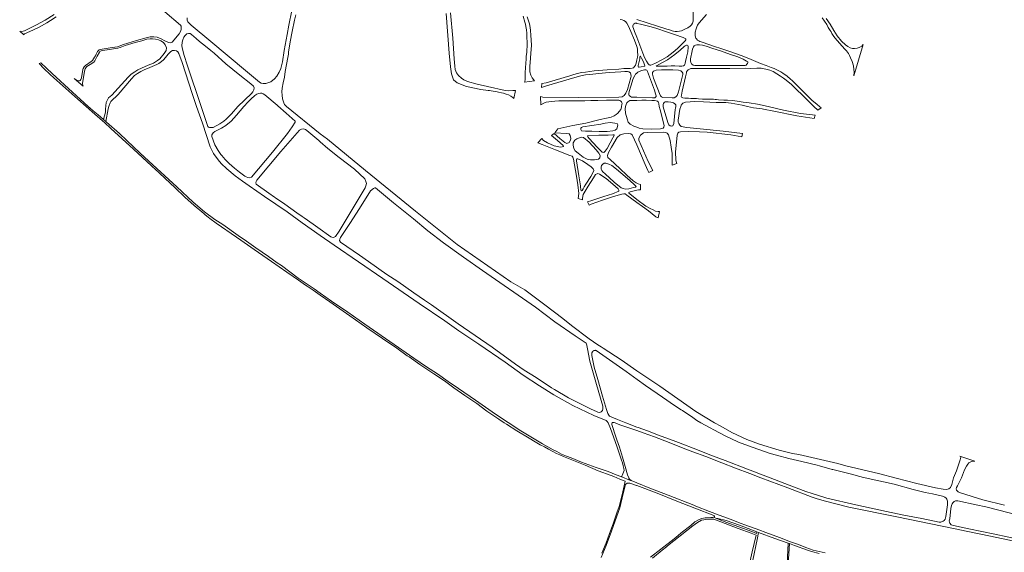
# Model space of a CAD drawing. Extents: x 146402 to 164798, y 455483 to 464134.
# Tile 3 of 256: x 150525 to 152080, y 456295 to 457137. Entities that reach past the tile are written whole.
import ezdxf

# ---------------------------------------------------------------- set-up
doc = ezdxf.new("R2010")
doc.units = 0
doc.header["$LTSCALE"] = 0.2
doc.layers.add('B-XX-VH-VERHARDING_ASFALT-GV', color=252, linetype='CONTINUOUS', lineweight=18)
doc.layers.add('B-XX-VH-VERHARDING_FUNDERING_ZAND-GV', color=252, linetype='CONTINUOUS', lineweight=18)

msp = doc.modelspace()

# ---------------------------------------------------------------- linework, layer by layer
at = {"layer": 'B-XX-VH-VERHARDING_ASFALT-GV'}
for points in [[(151797.256, 456294.487), (151778.302, 456298.621), (151766.945, 456302.794), (151755.192, 456307.502), (151741.076, 456312.714), (151726.565, 456318.149), (151707.73, 456325.275), (151688.144, 456332.362), (151674.689, 456337.149), (151660.664, 456342.67), (151648.71, 456347.158), (151629.943, 456354.327), (151614.747, 456360.033), (151593.376, 456368.394), (151589.848, 456369.781), (151549.392, 456385.663), (151520.725, 456396.924), (151500, 456405.091), (151491.01, 456408.634), (151490.022, 456409.023), (151474.748, 456414.938), (151467.172, 456417.872), (151460.814, 456420.404), (151454.653, 456422.857), (151435.743, 456429.404), (151412.364, 456438.036), (151396.195, 456444.454), (151388.74, 456447.293), (151381.002, 456450.704), (151373.46, 456454.576), (151367.967, 456457.333), (151350.818, 456466.596), (151316.758, 456487.099), (151276.625, 456513.562), (151244.958, 456535.662), (151218.471, 456554.164), (151201.908, 456565.306), (151185.051, 456577.204), (151167.587, 456588.661), (151148.023, 456602.285), (151116.927, 456623.859), (151070.242, 456656.094), (151043.721, 456674.635), (151018.023, 456692.241), (151000, 456704.819), (150990.334, 456711.565), (150965.336, 456728.642), (150938.965, 456748.317), (150931.995, 456752.9), (150918.065, 456762.554), (150898.116, 456776.346), (150883.44, 456787.036), (150870.484, 456795.802), (150846.149, 456813.537), (150833.803, 456821.472), (150817.394, 456833.428), (150799.362, 456848.529), (150773.335, 456872.852), (150735.731, 456907.455), (150715.763, 456926.103), (150705.333, 456935.906), (150682.897, 456957.034), (150662.59, 456975.241), (150661.479, 456976.194), (150657.868, 456979.29), (150649.493, 456986.473), (150641.614, 456992.77), (150636.432, 456997.327), (150633.478, 457000), (150602.263, 457028.244), (150576.806, 457051.706), (150558.961, 457068.559), (150556.236, 457067.592), (150563.782, 457059.701), (150573.538, 457050.361), (150579.518, 457045.104), (150617.03, 457011.394), (150630.127, 457000), (150639.893, 456991.504), (150656.255, 456976.877), (150659.103, 456974.331), (150669.517, 456965.021), (150705.011, 456932.251), (150733.592, 456905.81), (150735.732, 456903.839), (150738.106, 456901.658), (150771.146, 456871.249), (150786.277, 456856.412), (150801.153, 456843.138), (150815.982, 456830.657), (150818.423, 456828.603), (150823.096, 456824.669), (150825.858, 456822.636), (150835.618, 456815.451), (150867.991, 456793.139), (150874.831, 456788.384), (150895.564, 456773.971), (150923.059, 456754.972), (150947.462, 456738.223), (150965.743, 456725.358), (150976.922, 456717.631), (150979.464, 456715.874), (150988.741, 456709.461), (151000, 456701.564), (151015.204, 456690.9), (151046.85, 456668.988), (151073.812, 456650.166), (151098.205, 456633.372), (151121.163, 456617.717), (151137.457, 456605.965), (151140.521, 456604.236), (151157.5, 456592.388), (151179.438, 456577.325), (151195.972, 456566.083), (151211.124, 456555.312), (151228.342, 456543.402), (151247.065, 456530.278), (151263.333, 456518.649), (151280.462, 456506.761), (151282.231, 456505.582), (151290.711, 456500), (151294.3, 456497.637), (151310.664, 456487.177), (151329.742, 456475.817), (151339.445, 456469.95), (151347.257, 456465.448), (151353.936, 456461.836), (151360.431, 456458.206), (151367.152, 456454.643), (151373.191, 456451.746), (151378.455, 456449.238), (151383.912, 456446.925), (151394.539, 456442.334), (151418.31, 456433.073), (151439.146, 456424.289), (151459.5, 456416.575), (151463.487, 456415.051), (151473.06, 456411.176), (151481.372, 456407.66), (151479.962, 456400.444), (151476.547, 456386.149), (151473.664, 456374.265), (151472.024, 456367.729), (151469.112, 456359.192), (151463.057, 456342.024), (151456.975, 456325.25), (151451.409, 456310.293), (151444.941, 456293.905)], [(151443.812, 456287.131), (151451.559, 456306.321), (151459.87, 456328.84), (151468.443, 456352.728), (151472.983, 456365.449), (151474.832, 456372.622), (151477.055, 456381.408), (151482.291, 456402.377), (151483.16, 456403.546), (151484.161, 456404.071), (151484.893, 456404.455), (151486.267, 456404.851), (151488.725, 456404.62), (151488.9, 456404.564), (151499.534, 456401.16), (151500, 456400.984), (151532.293, 456388.753), (151563.196, 456376.109), (151591.496, 456364.963), (151621.296, 456353.563), (151622.403, 456353.122), (151622.469, 456352.977), (151622.347, 456351.883), (151621.294, 456350.829), (151621.196, 456350.804), (151625.91, 456348.925), (151627.981, 456348.762), (151641.1, 456345.669), (151641.156, 456345.647), (151662.059, 456338.196), (151682.573, 456330.449), (151689.473, 456327.891), (151692.313, 456326.839), (151717.665, 456317.441), (151738.929, 456309.783), (151740.879, 456309.107), (151749.032, 456306.145), (151769.547, 456298.559), (151775.942, 456296.522), (151787.852, 456293.676)]]:
    msp.add_lwpolyline(points, dxfattribs=at)
at = {"layer": 'B-XX-VH-VERHARDING_FUNDERING_ZAND-GV'}
for points in [[(150579.926, 457144.896), (150565.832, 457136.014), (150552.07, 457128.582), (150533.079, 457119.459), (150528.692, 457118.095), (150527.631, 457117.999), (150526.367, 457118.363), (150525.404, 457119.008), (150532.096, 457113.109), (150532.306, 457113.933), (150533.113, 457114.489), (150546.243, 457120.273), (150555.913, 457125.246), (150568.002, 457132.108), (150574.002, 457135.888), (150582.751, 457141.377)], [(150754.534, 457149.58), (150779.518, 457128.507), (150780.499, 457126.806), (150780.639, 457124.604), (150780.597, 457121.566), (150779.553, 457118.488), (150777.381, 457114.821), (150766.046, 457101.258), (150763.125, 457100.543), (150760.518, 457100.85), (150754.829, 457103.527), (150748.704, 457106.811), (150742.496, 457109.492), (150737.112, 457110.084), (150731.525, 457110), (150725.026, 457108.117), (150709.692, 457104.15), (150689.229, 457097.593), (150679.932, 457094.184), (150671.308, 457092.765), (150655.881, 457090.37), (150653.272, 457089.968), (150650.775, 457089.104), (150649.086, 457087.934), (150648.192, 457086.569), (150646.193, 457082.345), (150644.944, 457079.91), (150643.69, 457077.559), (150640.484, 457072.435), (150638.217, 457070.619), (150629.521, 457064.583), (150627.172, 457062.454), (150625.446, 457059.946), (150625.01, 457058.172), (150622.931, 457045.199), (150622.096, 457042.412), (150620.846, 457041.026), (150619.976, 457040.548), (150618.612, 457040.152), (150616.236, 457040.715), (150611.409, 457043.854), (150625.791, 457031.653), (150624.917, 457033.143), (150624.552, 457036.098), (150627.675, 457055.676), (150628.687, 457059.281), (150629.714, 457060.913), (150631.535, 457062.732), (150636.486, 457065.897), (150642.272, 457069.8), (150643.841, 457071.728), (150647.758, 457079.127), (150651.193, 457085.874), (150652.075, 457086.916), (150653.989, 457087.813), (150656.863, 457088.429), (150680.441, 457091.845), (150684.151, 457093.122), (150692.12, 457095.958), (150707.783, 457100.957), (150718.191, 457103.578), (150726.338, 457105.994), (150731.383, 457106.901), (150735.344, 457106.902), (150740.052, 457106.415), (150744.526, 457105.266), (150748.058, 457103.568), (150752.391, 457100.666), (150755.361, 457097.254), (150756.993, 457092.664), (150756.47, 457088.473), (150753.325, 457083.39), (150746.646, 457075.305), (150742.989, 457072.277), (150736.681, 457068.435), (150728.279, 457064.846), (150717.565, 457060.366), (150712.025, 457057.643), (150707.048, 457054.533), (150701.686, 457051.069), (150696.722, 457046.353), (150680.935, 457028.645), (150670.909, 457017.777), (150665.508, 457013.719), (150661.887, 457006.309), (150660.712, 456995.81), (150660.781, 456990.819), (150657.868, 456979.29), (150661.479, 456976.194), (150665.377, 456995.912), (150666.227, 457000), (150666.469, 457001.162), (150668.036, 457005.447), (150669.157, 457007.78), (150680.815, 457018.5), (150702.093, 457043.684), (150706.87, 457048.513), (150711.615, 457051.981), (150716.809, 457055.294), (150722.224, 457057.833), (150730.885, 457061.165), (150741.708, 457065.979), (150745.158, 457067.882), (150749.507, 457070.757), (150752.514, 457073.475), (150755.53, 457077.149), (150759.764, 457082.521), (150764.124, 457086.906), (150766.747, 457088.503), (150769.755, 457088.495), (150772.905, 457087.832), (150774.926, 457086.339), (150776.81, 457083.518), (150781.843, 457069.372), (150797.84, 457020.514), (150804.808, 457000), (150813.914, 456973.19), (150826.367, 456936.201), (150831.35, 456925.34), (150839.06, 456915.268), (150843.482, 456909.842), (150852.704, 456901.021), (150865.62, 456890.446), (150877.135, 456882.017), (150887.872, 456874.21), (150912.123, 456857.779), (150947.712, 456833.251), (150971.577, 456815.786), (151000, 456796.036), (151022.241, 456780.582), (151098.717, 456728.214), (151156.476, 456688.57), (151196.891, 456661.095), (151218.786, 456645.484), (151250.659, 456624.233), (151291.976, 456595.887), (151320.4, 456575.525), (151345.995, 456558.318), (151368.88, 456544.293), (151399.141, 456527.203), (151432.089, 456511.466), (151451.461, 456503.683), (151452.955, 456502.14), (151454.536, 456500), (151458.326, 456490.791), (151468.535, 456463.045), (151475.492, 456441.145), (151477.078, 456436.505), (151478.331, 456432.084), (151479.614, 456428.058), (151479.723, 456424.408), (151478.013, 456419.31), (151477.05, 456416.602), (151476.429, 456415.513), (151476.28, 456415.378), (151476.017, 456415.176), (151475.328, 456415.014), (151474.748, 456414.938), (151490.022, 456409.023), (151491.01, 456408.634), (151488.778, 456410.399), (151488.372, 456410.971), (151487.384, 456412.775), (151487.213, 456413.087), (151485.391, 456417.548), (151481.775, 456430.807), (151477.179, 456445.54), (151472.378, 456461.741), (151468.424, 456472.874), (151465.44, 456482.39), (151462.219, 456492.338), (151460.737, 456497.184), (151460.538, 456499.094), (151461.262, 456500), (151461.787, 456500.521), (151462.58, 456500.717), (151463.155, 456500.721), (151464.113, 456500.591), (151465.833, 456500), (151473.307, 456497.043), (151500, 456487.771), (151509.868, 456484.143), (151527.699, 456477.574), (151551.049, 456468.864), (151573.273, 456460.192), (151588.589, 456454.374), (151608.936, 456446.528), (151634.088, 456436.88), (151655.974, 456428.434), (151678.423, 456420.062), (151695.724, 456413.196), (151738.202, 456397.06), (151776.848, 456382.318), (151784.887, 456379.845), (151797.821, 456375.955), (151834.845, 456366.907), (151910.477, 456351.288), (152000, 456332.867), (152022.474, 456328.243), (152058.218, 456320.738), (152130.814, 456305.66)], [(150955.275, 457151.35), (150950.298, 457128.08), (150947.8, 457113.686), (150943.105, 457088.338), (150940.383, 457070.304), (150937.691, 457059.843), (150935.214, 457053.909), (150931.384, 457047.751), (150927.964, 457043.443), (150921.933, 457038.508), (150917.513, 457036.971), (150914.039, 457036.104), (150909.767, 457036.124), (150906.466, 457036.801), (150904.033, 457038.089), (150882.078, 457056.411), (150827.376, 457102.517), (150796.283, 457128.051), (150792.784, 457131.212), (150790.764, 457133.507), (150790.016, 457136.231), (150789.623, 457139.963)], [(152080.724, 456369.732), (152046.469, 456378.192), (152010.868, 456389.31), (152007.149, 456390.925), (152004.85, 456393.812), (152004.311, 456395.573), (152004.85, 456397.874), (152006.171, 456400.271), (152012.728, 456413.239), (152017.621, 456425.619), (152020.753, 456431.54), (152022.466, 456434.672), (152024.374, 456436.972), (152028.289, 456438.929), (152030.54, 456439.468), (152033.77, 456439.614), (152010.183, 456447.346), (152011.162, 456446.514), (152011.456, 456445.535), (152010.379, 456441.718), (152004.85, 456424.053), (152001.669, 456416.762), (152000, 456413.096), (151997.243, 456402.397), (151995.037, 456397.797), (151992.454, 456395.844), (151989.051, 456394.773), (151983.632, 456395.088), (151971.597, 456397.167), (151942.234, 456404.035), (151909.342, 456412.416), (151881.365, 456419.662), (151830.074, 456432.201), (151817.157, 456435.541), (151755.628, 456449.771), (151745.705, 456451.65), (151724.624, 456456.876), (151693.679, 456466.154), (151673.538, 456473.876), (151650.197, 456484.563), (151632.64, 456494.604), (151622.712, 456500), (151593.199, 456517.93), (151536.497, 456557.969), (151500, 456582.1), (151475.172, 456599.506), (151446.653, 456617.898), (151443.733, 456619.782), (151438.219, 456623.337), (151424.821, 456632.819), (151396.924, 456653.805), (151382.907, 456664.935), (151354.462, 456686.166), (151323.029, 456710.259), (151300.881, 456722.642), (151216.223, 456781.743), (151150.59, 456834.174), (151071.62, 456898.883), (151011.659, 456948.098), (151000, 456956.716), (150946.659, 457000), (150944.976, 457001.603), (150943.799, 457003.084), (150942.672, 457005.762), (150941.091, 457010.137), (150940.548, 457012.013), (150939.723, 457017.464), (150939.546, 457022.895), (150939.973, 457028.574), (150941.415, 457037.409), (150943.327, 457046.357), (150944.636, 457055.079), (150948.913, 457077.313), (150949.744, 457082.457), (150950.044, 457085.789), (150952.31, 457101.824), (150955.557, 457118.466), (150959.381, 457136.317), (150961.451, 457144.774)], [(151198.931, 457146.741), (151203.612, 457084.293), (151205.667, 457062.602), (151207.494, 457051.414), (151210.69, 457041.824), (151216.399, 457037.029), (151230.783, 457031.321), (151253.845, 457026.755), (151264.997, 457025.285), (151267.309, 457024.971), (151269.678, 457024.429), (151272.988, 457023.943), (151277.013, 457023.23), (151279.41, 457022.802), (151281.722, 457022.317), (151286.488, 457021.346), (151289.457, 457020.918), (151293.424, 457019.491), (151297.334, 457018.035), (151300.731, 457016.037), (151304.155, 457013.783), (151305.483, 457012.555), (151308.257, 457025.049), (151304.156, 457024.851), (151297.477, 457024.718), (151291.855, 457025.115), (151263.946, 457031.2), (151248.073, 457034.804), (151232.432, 457039.301), (151226.976, 457041.682), (151223.058, 457044.295), (151218.544, 457048.527), (151215.303, 457053.024), (151213.319, 457058.051), (151212.327, 457063.606), (151211.533, 457074.849), (151209.483, 457107.983), (151205.912, 457147.731)], [(151320.674, 457142.456), (151323.319, 457133.263), (151324.146, 457129.891), (151324.84, 457126.187), (151325.568, 457121.094), (151326.163, 457115.671), (151326.361, 457110.05), (151326.593, 457100.427), (151326.543, 457094.194), (151326.378, 457089.829), (151326.047, 457085.001), (151325.452, 457079.28), (151325.055, 457074.783), (151324.724, 457068.169), (151323.865, 457053.554), (151323.732, 457046.94), (151323.468, 457042.31), (151323.071, 457039.533), (151322.377, 457038.111), (151338.605, 457040.318), (151334.901, 457044.815), (151332.388, 457049.445), (151331.198, 457054.339), (151330.933, 457058.307), (151331.065, 457063.73), (151331.33, 457069.418), (151332.785, 457083.703), (151333.446, 457096.533), (151332.818, 457112.538), (151332.156, 457119.813), (151331.429, 457124.839), (151330.238, 457130.527), (151327.031, 457141.274)], [(151473.839, 457137.237), (151476.922, 457136.652), (151479.424, 457135.752), (151481.97, 457134.032), (151484.152, 457131.552), (151486.137, 457127.518), (151490.568, 457118.06), (151496.189, 457104.767), (151500, 457094.707), (151500.896, 457091.038), (151501.131, 457086.749), (151501.317, 457081.086), (151500.889, 457077.785), (151500, 457073.284), (151498.884, 457068.393), (151497.958, 457065.317), (151496.371, 457062.87), (151494.718, 457061.085), (151492.668, 457060.159), (151489.559, 457059.96), (151485.326, 457059.828), (151479.176, 457059.563), (151471.372, 457058.902), (151453.317, 457057.513), (151432.716, 457055.893), (151425.639, 457055.133), (151418.728, 457054.24), (151412.677, 457053.281), (151406.03, 457051.693), (151400.441, 457050.139), (151394.291, 457048.122), (151356.593, 457037.011), (151349.715, 457035.953), (151349.583, 457029.67), (151357.453, 457032.448), (151402.029, 457045.609), (151411.42, 457048.254), (151419.092, 457049.709), (151430.269, 457051.032), (151439.792, 457051.991), (151450.572, 457052.818), (151456.855, 457053.347), (151474.513, 457054.603), (151481.259, 457054.934), (151485.095, 457054.868), (151487.476, 457054.471), (151489.724, 457052.884), (151490.716, 457050.238), (151491.179, 457047.924), (151490.716, 457045.609), (151484.963, 457026.76), (151482.846, 457021.073), (151480.201, 457017.369), (151476.63, 457015.12), (151471.603, 457014.459), (151407.584, 457013.93), (151351.633, 457014.724), (151347.93, 457015.583), (151348.366, 457002.223), (151353.103, 457005.192), (151356.528, 457006.448), (151365.376, 457007.675), (151370.399, 457008.246), (151376.564, 457008.731), (151387.467, 457008.56), (151393.775, 457008.617), (151403.05, 457008.931), (151407.76, 457008.988), (151412.212, 457008.788), (151417.72, 457008.802), (151427.396, 457009.002), (151438.242, 457009.459), (151451.97, 457009.801), (151469.351, 457009.858), (151471.435, 457009.616), (151473.076, 457009.073), (151474.475, 457008.203), (151475.73, 457006.961), (151476.458, 457005.734), (151476.587, 457004.521), (151476.415, 457003.151), (151475.877, 457000), (151475.759, 456998.636), (151474.531, 456995.142), (151472.312, 456991.789), (151470.187, 456989.144), (151467.212, 456987.114), (151463.953, 456984.78), (151459.662, 456983.139), (151451.963, 456981.183), (151442.09, 456979.133), (151419.423, 456973.655), (151398.834, 456969.689), (151375.034, 456964.589), (151370.713, 456957.978), (151389.083, 456957.269), (151392.861, 456956.325), (151394.844, 456954.058), (151395.977, 456949.336), (151395.127, 456946.597), (151392.861, 456943.103), (151389.555, 456941.214), (151386.438, 456942.725), (151378.505, 456949.147), (151369.604, 456957.104), (151365.117, 456953.869), (151374.562, 456946.243), (151383.534, 456938.357), (151384.101, 456936.468), (151382.04, 456935.935), (151379.769, 456935.431), (151376.545, 456935.901), (151369.651, 456937.79), (151358.79, 456942.135), (151352.367, 456945.818), (151350.006, 456949.242), (151343.763, 456942.313), (151350.668, 456939.634), (151371.512, 456931.26), (151394.031, 456922.525), (151397.793, 456921.082), (151399.133, 456919.794), (151399.957, 456916.651), (151404.801, 456889.494), (151406.966, 456876.199), (151408.512, 456862.183), (151407.069, 456854.35), (151414.335, 456852.353), (151414.146, 456855.187), (151415.279, 456860.475), (151418.257, 456865.832), (151423.027, 456873.772), (151431.536, 456887.216), (151434.924, 456892.067), (151438.135, 456894.145), (151441.157, 456893.012), (151451.64, 456885.928), (151461.84, 456877.239), (151470.246, 456869.495), (151471.757, 456867.323), (151471.663, 456865.812), (151461.557, 456861.939), (151447.863, 456857.312), (151428.634, 456851.161), (151422.174, 456849.331), (151424.637, 456843.725), (151427.899, 456845.246), (151445.561, 456851.975), (151463.34, 456857.524), (151476.279, 456861.019), (151479.348, 456861.633), (151481.379, 456861.538), (151483.929, 456859.696), (151500, 456847.944), (151508.852, 456841.673), (151518.304, 456834.792), (151529.797, 456825.567), (151533.502, 456823.979), (151535.959, 456833.809), (151533.389, 456833.733), (151529.457, 456834.414), (151525.903, 456836.304), (151521.07, 456838.578), (151514.14, 456842.429), (151500, 456853.059), (151488.703, 456861.552), (151487.388, 456862.624), (151487.199, 456863.758), (151489.277, 456864.891), (151495.557, 456866.544), (151500, 456867.44), (151502.576, 456867.873), (151505.751, 456867.873), (151505.584, 456876.354), (151502.145, 456877.495), (151500, 456878.517), (151498.855, 456879.062), (151494.256, 456882.17), (151484.004, 456891.46), (151472.943, 456901.899), (151457.707, 456916.03), (151454.379, 456919.315), (151453.813, 456922.148), (151455.04, 456926.964), (151460.14, 456935.748), (151469.113, 456951.048), (151473.457, 456955.109), (151479.313, 456956.526), (151486.774, 456956.998), (151490.74, 456956.62), (151492.346, 456955.014), (151500, 456939.031), (151513.237, 456907.873), (151517.321, 456898.913), (151518.719, 456895.321), (151525.166, 456898.648), (151518.058, 456912.712), (151503.313, 456946.663), (151503.162, 456949.537), (151505.733, 456954.527), (151510.572, 456958.005), (151516.47, 456958.762), (151541.423, 456959.366), (151545.733, 456958.686), (151548.077, 456957.703), (151549.816, 456954.83), (151552.387, 456945.983), (151554.353, 456935.699), (151555.563, 456925.642), (151555.751, 456915.51), (151555.714, 456907.268), (151563.369, 456909.715), (151562.133, 456912.959), (151561.623, 456915.338), (151561.008, 456927.705), (151563.618, 456954.68), (151564.645, 456957.579), (151566.399, 456959.048), (151569.026, 456959.558), (151581.651, 456960.014), (151598.734, 456959.825), (151611.154, 456958.993), (151648.593, 456955.108), (151665.867, 456951.831), (151666.676, 456957.039), (151636.545, 456960.954), (151599.797, 456964.508), (151578.883, 456966.527), (151570.113, 456967.978), (151567.68, 456970.057), (151566.024, 456972.65), (151565.47, 456975.009), (151565.293, 456978.309), (151567.674, 456995.436), (151569.355, 457000), (151569.841, 457002.133), (151572.457, 457004.807), (151576.659, 457006.715), (151591.523, 457007.657), (151605.067, 457006.972), (151625.08, 457006.263), (151640.399, 457006.001), (151648.751, 457004.897), (151666.11, 457001.933), (151674.721, 457000), (151684.04, 456997.908), (151697.723, 456995.826), (151699.747, 456995.468), (151716.392, 456992.299), (151752.611, 456985.206), (151780.161, 456980.848), (151781.403, 456986.209), (151777.093, 456986.436), (151758.568, 456988.894), (151731.422, 456994.187), (151707.275, 457000), (151690.261, 457003.634), (151677.527, 457005.508), (151667.916, 457006.754), (151658.304, 457008.319), (151651.177, 457009.174), (151643.39, 457009.685), (151637.325, 457009.983), (151629.038, 457010.453), (151625.596, 457010.601), (151623.393, 457010.913), (151620.991, 457011.144), (151617.388, 457011.251), (151611.384, 457011.349), (151603.618, 457011.6), (151597.593, 457012.039), (151594.09, 457012.286), (151590.207, 457012.372), (151585.123, 457012.673), (151581.48, 457012.96), (151578.257, 457013.128), (151575.495, 457013.118), (151572.853, 457013.228), (151571.451, 457013.744), (151570.486, 457014.701), (151570.003, 457015.699), (151570.276, 457017.502), (151571.593, 457024.131), (151576.712, 457046.843), (151578.131, 457052.812), (151578.566, 457054.335), (151579.819, 457056.441), (151581.255, 457057.747), (151583.112, 457058.954), (151585.291, 457059.643), (151587.15, 457060.05), (151599.219, 457059.774), (151646.928, 457059.829), (151670.862, 457060.078), (151679.948, 457060.031), (151689.513, 457060.306), (151696.157, 457060.17), (151703.566, 457058.997), (151710.217, 457057.06), (151715.389, 457054.878), (151726.883, 457047.475), (151731.477, 457044.35), (151735.61, 457041.484), (151744.141, 457034.471), (151748.881, 457029.966), (151764.788, 457014.334), (151779.326, 457000), (151785.94, 456993.847), (151791.267, 456997.764), (151788.158, 457000), (151784.543, 457002.705), (151776.512, 457009.88), (151757.31, 457028.861), (151749.596, 457036.837), (151745.339, 457040.864), (151742.729, 457042.936), (151737.189, 457047.639), (151730.627, 457052.397), (151727.297, 457054.486), (151724.029, 457056.295), (151716.952, 457059.732), (151711.902, 457061.634), (151703.966, 457064.407), (151695.349, 457067.617), (151676.869, 457075.554), (151664.563, 457080.552), (151657.389, 457083.007), (151646.93, 457086.571), (151632.443, 457091.401), (151622.345, 457094.606), (151615.03, 457097.321), (151601.365, 457101.833), (151599.422, 457102.436), (151597.618, 457103.27), (151595.712, 457104.684), (151594.204, 457106.52), (151593.339, 457107.737), (151592.672, 457109.556), (151592.062, 457111.975), (151591.874, 457114.196), (151592.104, 457117.078), (151593.465, 457122.467), (151594.615, 457125.413), (151595.904, 457128.44), (151598.274, 457131.75), (151609.911, 457145.301)], [(151589.11, 457151.01), (151589.115, 457134.679), (151587.862, 457131.375), (151586.497, 457128.841), (151583.921, 457126.466), (151580.356, 457124.144), (151574.784, 457121.402), (151570.447, 457119.516), (151567.453, 457118.68), (151563.661, 457118.226), (151560.306, 457118.241), (151557.996, 457118.618), (151555.602, 457119.159), (151551.513, 457120.725), (151547.246, 457122.139), (151532.521, 457126.594), (151500, 457137.065)], [(151792.879, 457140.055), (151796.541, 457134.705), (151799.923, 457129.275), (151802.3, 457124.841), (151805.24, 457120.068), (151806.609, 457117.632), (151808.026, 457115.301), (151810.032, 457112.001), (151812.687, 457108.489), (151824.102, 457095.322), (151828.283, 457090.495), (151830.935, 457087.623), (151834.232, 457083.392), (151835.845, 457080.396), (151837.5, 457076.52), (151839.802, 457070.965), (151841.887, 457064.106), (151842.757, 457058.394), (151843.082, 457053.993), (151842.796, 457047.968), (151857.557, 457097.508), (151855.115, 457094.989), (151850.952, 457092.965), (151847.712, 457091.872), (151843.853, 457091.317), (151840.3, 457091.382), (151836.743, 457092.565), (151833.184, 457094.348), (151829.312, 457097.191), (151823.266, 457103.193), (151816.285, 457111.354), (151811.235, 457119.676), (151805.096, 457129.886), (151799.116, 457139.016)], [(152104.141, 456315.835), (152065.444, 456323.981), (152024.202, 456332.573), (152000, 456337.642), (151996.511, 456338.962), (151994.155, 456341.596), (151993.461, 456343.175), (151993.429, 456345.102), (151994.029, 456348.229), (151996.019, 456364.402), (151996.904, 456369.456), (151998.104, 456371.793), (151999.115, 456373.562), (152000, 456374.61), (152001.179, 456375.455), (152003.09, 456376.475), (152005.052, 456376.744), (152006.596, 456376.848), (152035.987, 456370.461), (152050.883, 456366.975), (152124.587, 456348.018)], [(151683.197, 456282.783), (151689.933, 456315.756), (151692.313, 456326.839), (151689.473, 456327.891), (151688.864, 456325.343), (151681.662, 456328.014), (151661.163, 456335.755), (151640.238, 456343.214), (151628.926, 456347.723), (151625.91, 456348.925), (151621.196, 456350.804), (151620.037, 456350.505), (151617.038, 456350.262), (151611.364, 456350.059), (151607.878, 456349.776), (151602.569, 456348.762), (151598.192, 456347.182), (151591.388, 456343.312), (151585.156, 456337.886), (151571.934, 456327.552), (151558.805, 456316.81), (151537.598, 456300.581), (151521.472, 456287.444)], [(151524.515, 456286.237), (151539.886, 456298.924), (151546.559, 456304.272), (151548.525, 456305.848), (151558.21, 456313.611), (151578.479, 456329.108), (151588.292, 456337.398), (151595.529, 456342.307), (151602.037, 456345.966), (151605.787, 456346.871), (151612.102, 456347.736), (151621.515, 456347.772), (151639.285, 456340.687), (151660.233, 456333.22), (151680.716, 456325.485), (151688.233, 456322.699), (151681.919, 456296.272), (151676.93, 456272.611)], [(151739.102, 456276.785), (151740.879, 456309.107), (151738.929, 456309.783), (151737.108, 456276.953)]]:
    msp.add_lwpolyline(points, dxfattribs=at)
for points in [[(151529.783, 457123.367), (151548.501, 457117.332), (151559.678, 457113.414), (151572.891, 457109.008), (151576.362, 457107.344), (151577.382, 457106.551), (151577.549, 457106.056), (151577.249, 457105.368), (151576.018, 457103.659), (151570.431, 457097.589), (151565.089, 457092.428), (151560.102, 457087.983), (151552.508, 457081.797), (151547.627, 457078.425), (151539.616, 457073.721), (151529.574, 457068.075), (151524.743, 457065.968), (151521.859, 457065.16), (151520.608, 457064.991), (151519.603, 457065.578), (151517.658, 457067.303), (151515.128, 457071.294), (151512.163, 457077.387), (151509.39, 457083.948), (151500, 457109.24), (151496.288, 457118.49), (151494.668, 457122.756), (151493.841, 457125.468), (151493.577, 457127.319), (151493.907, 457128.609), (151494.734, 457129.7), (151495.892, 457130.626), (151497.413, 457131.288), (151498.438, 457131.413), (151499.343, 457131.362), (151500, 457131.14), (151505.73, 457129.657), (151520.425, 457126.027)], [(150781.537, 457095.876), (150781.874, 457101.331), (150783.022, 457105.314), (150784.795, 457109.434), (150786.662, 457112.168), (150789.515, 457114.413), (150792.15, 457115.138), (150794.475, 457115.192), (150796.806, 457113.501), (150800.17, 457110.25), (150804.161, 457106.957), (150809.431, 457102.506), (150814.137, 457098.969), (150821.469, 457092.871), (150827.052, 457088.354), (150832.343, 457083.903), (150850.868, 457067.162), (150861.808, 457058.261), (150872.839, 457049.182), (150890.235, 457035.477), (150894.361, 457031.916), (150895.712, 457029.328), (150895.367, 457025.929), (150893.768, 457023.151), (150891.275, 457020.192), (150870.105, 457000), (150860.14, 456988.327), (150851.592, 456979.897), (150847.948, 456976.692), (150841.243, 456972.617), (150830.903, 456966.768), (150828.044, 456966.382), (150825.042, 456966.397), (150823.51, 456967.047), (150822.365, 456968.411), (150821.601, 456971.154), (150811.985, 457000), (150789.662, 457065.345), (150784.99, 457080.6), (150782.362, 457090.246)], [(151575.026, 457065.056), (151573.794, 457064.009), (151570.938, 457063.535), (151566.999, 457063.559), (151560.009, 457063.842), (151554.372, 457063.821), (151547.654, 457063.546), (151542.093, 457063.622), (151534.429, 457063.246), (151531.9, 457063.237), (151530.838, 457063.271), (151530.566, 457063.676), (151531.124, 457064.238), (151534.612, 457066.008), (151548.138, 457073.626), (151554.34, 457077.665), (151559.731, 457081.855), (151568.432, 457088.799), (151574.839, 457094.827), (151576.419, 457095.817), (151578.212, 457096.481), (151579.293, 457096.639), (151580.453, 457096.161), (151581.036, 457095.062), (151581.157, 457093.672), (151580.316, 457086.004), (151578.455, 457077.618), (151576.897, 457070.7), (151576.442, 457068.459), (151575.949, 457066.14)], [(151592.392, 457096.88), (151594.591, 457097.275), (151598.723, 457097.174), (151603.707, 457096.497), (151609.35, 457095.128), (151620.214, 457091.576), (151632.044, 457087.758), (151647.742, 457082.178), (151659.264, 457078.128), (151668.005, 457074.376), (151673.257, 457071.634), (151674.999, 457070.366), (151675.003, 457069.323), (151674.777, 457067.932), (151673.856, 457066.423), (151672.585, 457065.26), (151671.12, 457064.617), (151667.839, 457064.412), (151591.622, 457064.595), (151588.995, 457065.088), (151586.129, 457067.433), (151585.118, 457069.244), (151584.722, 457071.791), (151584.634, 457074.841), (151585.086, 457077.971), (151586.565, 457085.313), (151587.937, 457090.106), (151589.236, 457094.127), (151590.619, 457095.831)], [(151512.407, 457063.338), (151506.61, 457062.19), (151503.78, 457061.767), (151502.46, 457061.872), (151502.044, 457062.778), (151502.258, 457064.318), (151503.259, 457068.804), (151504.61, 457075.297), (151504.819, 457078.322), (151505.035, 457079.368), (151505.694, 457079.535), (151507.246, 457076.352), (151509.848, 457071.522), (151511.067, 457068.832), (151512.179, 457065.537), (151512.405, 457063.888)], [(151512.18, 457057.839), (151513.912, 457057.9), (151515.813, 457056.945), (151516.864, 457055.216), (151527.778, 457025.536), (151529.67, 457019.549), (151530.312, 457016.857), (151530.234, 457015.784), (151529.661, 457014.435), (151528.565, 457013.551), (151527.92, 457013.26), (151524.758, 457013.276), (151500, 457014.485), (151494.824, 457014.425), (151491.628, 457014.71), (151489.887, 457015.567), (151488.032, 457017.336), (151487.261, 457018.934), (151487.175, 457020.39), (151487.974, 457023.472), (151490.372, 457031.749), (151494.339, 457043.765), (151496.737, 457048.96), (151498.106, 457050.929), (151500, 457052.555), (151501.692, 457054.033), (151503.75, 457055.058), (151508.088, 457056.751)], [(151538.842, 457057.663), (151556.566, 457057.69), (151565.719, 457057.26), (151569.547, 457056.115), (151571.639, 457054.192), (151572.515, 457052.284), (151572.595, 457050.098), (151565.961, 457023.125), (151563.897, 457017.403), (151561.494, 457014.934), (151558.689, 457013.501), (151555.906, 457013.256), (151540.76, 457014.123), (151538.98, 457015.145), (151537.566, 457016.552), (151536.803, 457017.754), (151526.097, 457044.462), (151524.548, 457050.775), (151524.764, 457053.325), (151526.3, 457055.493), (151527.919, 457056.387), (151530.271, 457057.168)], [(150828.881, 456952.135), (150828.663, 456955.076), (150830.856, 456958.233), (150833.674, 456960.06), (150844.1, 456965.741), (150851.015, 456969.927), (150859.445, 456976.778), (150867.607, 456985.889), (150879.275, 457000), (150886.092, 457007.342), (150890.279, 457011.515), (150896.829, 457017.351), (150899.773, 457019.195), (150902.407, 457020.188), (150905.444, 457021.004), (150907.902, 457021.013), (150909.918, 457019.902), (150912.428, 457018.258), (150931.986, 457001.988), (150932.821, 457000.915), (150946.019, 456989.155), (150960.356, 456976.734), (150960.265, 456974.837), (150955.47, 456967.495), (150948.567, 456957.196), (150924.412, 456927.573), (150891.518, 456888.144), (150889.083, 456887.097), (150885.635, 456887.424), (150882.962, 456888.508), (150880.949, 456889.657), (150872.626, 456896.051), (150864.848, 456902.24), (150855.973, 456909.83), (150849.936, 456916.039), (150844.509, 456922.136), (150842.833, 456923.958), (150838.789, 456930.233), (150833.457, 456939.073)], [(151500, 457009.434), (151507.889, 457009.681), (151514.681, 457009.651), (151523.535, 457009.353), (151527.77, 457009.122), (151530.685, 457008.857), (151532.401, 457008.251), (151533.602, 457007.329), (151534.399, 457005.884), (151534.733, 457004.109), (151535.287, 457000), (151536.697, 456994.255), (151543.084, 456969.714), (151542.548, 456967.372), (151541.475, 456965.776), (151539.446, 456964.972), (151537.082, 456964.61), (151523.633, 456964.04), (151509.429, 456964.275), (151503.875, 456965.404), (151500, 456966.924), (151495.207, 456968.805), (151489.301, 456971.795), (151486.443, 456975.131), (151484.546, 456980.101), (151481.844, 456989.306), (151481.461, 456996.309), (151482.259, 457000), (151483.807, 457004.321), (151484.378, 457005.663), (151485.491, 457006.918), (151487.232, 457008.231), (151488.859, 457009.031), (151490.714, 457009.316), (151494.425, 457009.459)], [(151544.724, 457006.906), (151549.435, 457007.001), (151553.683, 457006.746), (151557.859, 457005.487), (151560.066, 457003.758), (151561.422, 457002.565), (151561.581, 457001.215), (151561.55, 457000), (151560.893, 456997.325), (151560.553, 456994.943), (151558.171, 456972.901), (151556.583, 456969.423), (151554.121, 456968.561), (151552.359, 456969.005), (151550.447, 456970.932), (151548.897, 456974.615), (151541.576, 456999.389), (151541.588, 457000), (151541.641, 457002.716), (151541.991, 457004.695), (151543.182, 457006.244)], [(151468.18, 456964.424), (151465.63, 456962.535), (151462.136, 456961.212), (151452.975, 456960.362), (151440.224, 456960.174), (151428.702, 456960.646), (151418.786, 456961.023), (151412.835, 456961.496), (151411.372, 456963.455), (151411.324, 456965.462), (151412.316, 456966.454), (151414.536, 456967.54), (151443.247, 456971.696), (151449.858, 456973.301), (151458.074, 456974.435), (151465.252, 456973.679), (151469.124, 456972.924), (151470.069, 456970.94), (151469.597, 456968.012)], [(150898.496, 456878.996), (150898.887, 456881.194), (150900.066, 456883.325), (150937.67, 456928.527), (150967.223, 456962.386), (150970.194, 456964.044), (150973.412, 456964.367), (150976.474, 456963.467), (150978.787, 456962.035), (150997.536, 456945.908), (151000, 456943.845), (151012.179, 456933.646), (151029.636, 456919.348), (151053.969, 456900.665), (151070.403, 456885.375), (151071.936, 456881.043), (151072.804, 456877.935), (151072.023, 456874.362), (151070.958, 456871.099), (151029.938, 456802.637), (151023.957, 456794.597), (151021.05, 456792.842), (151018.134, 456793.064), (151016.78, 456794.034), (151013.303, 456796.625), (151000, 456805.985), (150989.002, 456813.723), (150974.612, 456823.842), (150971.26, 456825.822), (150962.968, 456831.729), (150943.908, 456845.554), (150929.376, 456855.303), (150927.539, 456856.528), (150918.685, 456863.053), (150899.041, 456876.944)], [(151461.9, 456955.097), (151463.977, 456955.097), (151464.261, 456953.964), (151461.9, 456950.375), (151457.933, 456942.158), (151453.116, 456933.658), (151449.905, 456929.314), (151447.827, 456927.236), (151445.277, 456927.708), (151437.533, 456935.736), (151431.111, 456942.253), (151424.688, 456949.431), (151422.422, 456951.792), (151421.949, 456953.019), (151422.422, 456953.964), (151439.705, 456954.625), (151454.816, 456954.625)], [(151435.833, 456931.392), (151440.083, 456925.819), (151441.877, 456922.419), (151441.594, 456918.641), (151439.327, 456916.658), (151432.999, 456915.336), (151426.766, 456915.43), (151421.288, 456916.375), (151415.149, 456919.869), (151407.31, 456926.103), (151402.683, 456929.88), (151400.416, 456933.186), (151399.472, 456938.758), (151399.472, 456942.253), (151402.116, 456946.692), (151405.138, 456948.864), (151411.844, 456951.131), (151415.81, 456950.658), (151424.594, 456943.292)], [(151406.685, 456917.142), (151414.193, 456913.884), (151422.552, 456908.312), (151427.84, 456904.345), (151430.863, 456901.323), (151431.902, 456898.867), (151431.146, 456895.845), (151427.179, 456889.234), (151419.671, 456877.287), (151417.027, 456872.942), (151415.185, 456869.92), (151413.485, 456867.228), (151412.588, 456866.284), (151411.879, 456866.426), (151411.407, 456868.739), (151411.067, 456873.056), (151410.912, 456874.18), (151408.228, 456890.17), (151404.471, 456913.916), (151404.465, 456916.103), (151405.174, 456917.19)], [(151448.477, 456910.13), (151451.074, 456910.319), (151455.701, 456908.902), (151460.613, 456906.683), (151467.885, 456900.969), (151474.685, 456894.83), (151489.041, 456882.599), (151496.124, 456876.177), (151498.202, 456874.099), (151498.674, 456873.202), (151497.824, 456872.494), (151494.803, 456871.71), (151487.159, 456869.634), (151482.048, 456869.406), (151478.382, 456869.986), (151475.14, 456871.505), (151464.301, 456880.339), (151449.899, 456893.313), (151446.493, 456896.577), (151444.604, 456898.796), (151443.754, 456900.685), (151443.707, 456903.802), (151444.227, 456906.305), (151446.115, 456908.855)], [(151030.481, 456787.962), (151030.917, 456790.409), (151032.077, 456792.875), (151046.715, 456814.695), (151062.046, 456838.365), (151079.556, 456866.666), (151084.34, 456870.433), (151086.082, 456871.329), (151087.33, 456871.151), (151115.888, 456847.446), (151147.022, 456822.124), (151169.856, 456803.197), (151194.405, 456784.168), (151226.395, 456761.794), (151256.285, 456740.878), (151339.926, 456682.6), (151370.484, 456659.771), (151402.545, 456637.23), (151419.706, 456625.983), (151420.344, 456624.887), (151422.085, 456616.629), (151425.939, 456597.51), (151436.197, 456560.282), (151446.277, 456526.306), (151446.464, 456522.162), (151445.607, 456519.207), (151443.786, 456517.362), (151441.563, 456516.071), (151438.579, 456516.988), (151437.052, 456517.477), (151426.714, 456521.887), (151391.882, 456539.718), (151369.777, 456552.721), (151368.707, 456553.239), (151365.194, 456555.107), (151340.86, 456571.373), (151322.075, 456583.236), (151308.475, 456592.86), (151271.508, 456619.301), (151217.631, 456656.516), (151175.518, 456686.247), (151164.847, 456693.975), (151147.715, 456705.575), (151122.313, 456723.01), (151105.232, 456734.533), (151075.976, 456755.077), (151061.824, 456764.902), (151031.88, 456785.188)], [(151428.694, 456606.116), (151428.853, 456609.713), (151428.864, 456609.79), (151428.918, 456610.084), (151428.986, 456610.375), (151429.071, 456610.661), (151429.17, 456610.943), (151429.285, 456611.219), (151429.414, 456611.488), (151429.557, 456611.75), (151429.714, 456612.004), (151429.885, 456612.249), (151430.068, 456612.485), (151430.264, 456612.71), (151430.472, 456612.925), (151430.691, 456613.128), (151430.92, 456613.32), (151431.159, 456613.498), (151431.408, 456613.664), (151431.665, 456613.816), (151431.929, 456613.954), (151432.201, 456614.078), (151432.479, 456614.187), (151432.763, 456614.281), (151433.051, 456614.36), (151433.343, 456614.423), (151433.638, 456614.47), (151433.935, 456614.502), (151434.233, 456614.518), (151434.532, 456614.517), (151434.83, 456614.501), (151435.127, 456614.468), (151435.421, 456614.42), (151435.713, 456614.356), (151456.881, 456599.404), (151482.967, 456581.105), (151500.677, 456568.304), (151513.719, 456559.119), (151540.626, 456540.258), (151559.363, 456527.549), (151570.095, 456520.375), (151571.83, 456519.312), (151588.381, 456508.22), (151594.622, 456503.779), (151600.962, 456500), (151615.894, 456492.07), (151621.622, 456489.124), (151640.633, 456478.757), (151659.509, 456469.816), (151660.498, 456469.582), (151681.85, 456461.332), (151710.258, 456451.422), (151720.529, 456448.996), (151739.9, 456443.522), (151760.579, 456438.92), (151784.592, 456433.191), (151788.569, 456432.059), (151808.204, 456426.387), (151809.389, 456426.338), (151836.676, 456419.17), (151858.013, 456413.57), (151860.647, 456413.125), (151906.224, 456402.849), (151936.543, 456394.714), (151955.347, 456389.866), (151967.085, 456387.817), (151982.63, 456383.903), (151986.398, 456382.444), (151988.26, 456381.114), (151989.248, 456379.097), (151990.277, 456376.339), (151990.277, 456370.536), (151988.054, 456352.177), (151987.56, 456349.748), (151986.655, 456347.731), (151985.337, 456345.797), (151983.485, 456344.521), (151980.151, 456343.203), (151977.599, 456343.121), (151949.814, 456348.555), (151921.576, 456354.235), (151894.244, 456360.039), (151845.878, 456370.288), (151799.776, 456380.95), (151795.289, 456382.349), (151776.709, 456388.34), (151767.025, 456391.242), (151740.629, 456401.22), (151703.472, 456415.491), (151695.292, 456418.972), (151683.08, 456423.613), (151674.872, 456426.716), (151639.31, 456440.234), (151615.438, 456449.341), (151595.655, 456457.115), (151565.663, 456468.718), (151547.099, 456475.737), (151536.889, 456479.45), (151516.642, 456487.195), (151501.994, 456492.619), (151500, 456493.372), (151482.802, 456500), (151474.554, 456503.289), (151469.246, 456505.243), (151456.828, 456510.686), (151455.767, 456511.838), (151454.291, 456514.452), (151452.165, 456521.06), (151445.568, 456542.213), (151438.229, 456568.4), (151432.589, 456587.812)]]:
    msp.add_lwpolyline(points, close=True, dxfattribs=at)

doc.saveas('drawing.dxf')
